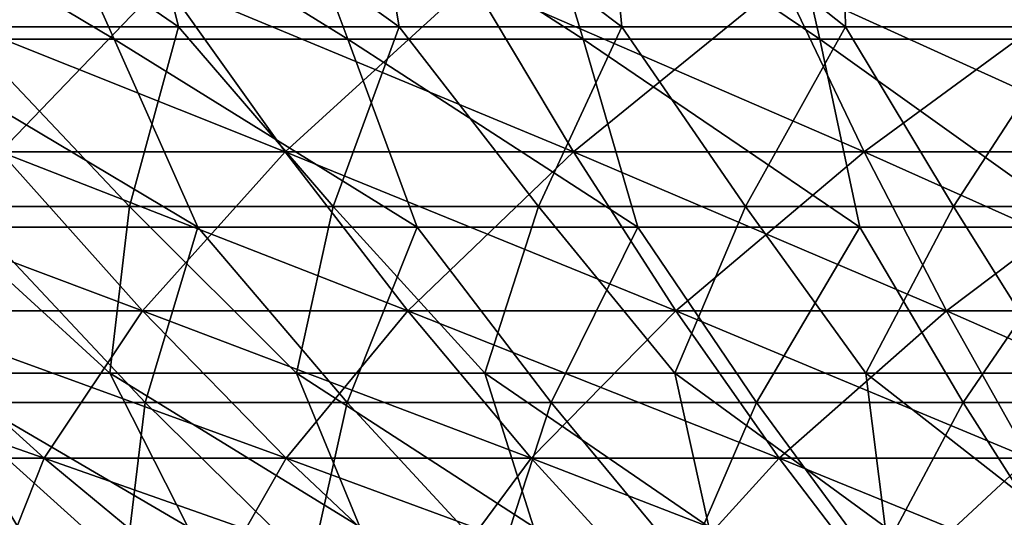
# Model space of a CAD drawing. Header units: millimetres. Extents: x -250 to 250, y 3898 to 4150.
# Tile 188 of 256: x -23.72 to -12.19, y 3911.64 to 3917.48. Entities that reach past the tile are written whole.
import ezdxf

# ---------------------------------------------------------------- set-up
doc = ezdxf.new("R2010")
doc.units = ezdxf.units.MM
doc.header["$LTSCALE"] = 5.599365
for name, color, linetype in [('19', 7, 'CONTINUOUS'), ('2', 7, 'CONTINUOUS'), ('3', 7, 'CONTINUOUS'), ('4', 7, 'CONTINUOUS'), ('5', 7, 'CONTINUOUS')]:
    doc.layers.add(name, color=color, linetype=linetype)

msp = doc.modelspace()

# ---------------------------------------------------------------- linework, layer by layer
at = {"layer": '19', "color": 18, "linetype": 'Continuous', "true_color": 0x000000}
for points in [[(-22.035, 3917.924, -83.432), (-23.95, 3915.927, -77.084), (-25.604, 3917.924, -82.407), (-22.035, 3917.924, -83.432)], [(-23.95, 3915.927, 77.084), (-20.612, 3915.927, 78.043), (-25.604, 3917.924, 82.407), (-23.95, 3915.927, 77.084)], [(-25.604, 3917.924, 82.407), (-20.612, 3915.927, 78.043), (-22.035, 3917.924, 83.432), (-25.604, 3917.924, 82.407)], [(-20.612, 3915.927, -78.043), (-23.95, 3915.927, -77.084), (-22.035, 3917.924, -83.432), (-20.612, 3915.927, -78.043)], [(-18.425, 3917.924, -84.303), (-20.612, 3915.927, -78.043), (-22.035, 3917.924, -83.432), (-18.425, 3917.924, -84.303)], [(-20.612, 3915.927, 78.043), (-17.235, 3915.927, 78.857), (-22.035, 3917.924, 83.432), (-20.612, 3915.927, 78.043)], [(-22.035, 3917.924, 83.432), (-17.235, 3915.927, 78.857), (-18.425, 3917.924, 84.303), (-22.035, 3917.924, 83.432)], [(-17.235, 3915.927, -78.857), (-20.612, 3915.927, -78.043), (-18.425, 3917.924, -84.303), (-17.235, 3915.927, -78.857)], [(-14.781, 3917.924, -85.018), (-17.235, 3915.927, -78.857), (-18.425, 3917.924, -84.303), (-14.781, 3917.924, -85.018)], [(-17.235, 3915.927, 78.857), (-13.827, 3915.927, 79.526), (-18.425, 3917.924, 84.303), (-17.235, 3915.927, 78.857)], [(-18.425, 3917.924, 84.303), (-13.827, 3915.927, 79.526), (-14.781, 3917.924, 85.018), (-18.425, 3917.924, 84.303)], [(-13.827, 3915.927, -79.526), (-17.235, 3915.927, -78.857), (-14.781, 3917.924, -85.018), (-13.827, 3915.927, -79.526)], [(-11.11, 3917.924, -85.575), (-13.827, 3915.927, -79.526), (-14.781, 3917.924, -85.018), (-11.11, 3917.924, -85.575)], [(-13.827, 3915.927, 79.526), (-10.392, 3915.927, 80.047), (-14.781, 3917.924, 85.018), (-13.827, 3915.927, 79.526)], [(-14.781, 3917.924, 85.018), (-10.392, 3915.927, 80.047), (-11.11, 3917.924, 85.575), (-14.781, 3917.924, 85.018)], [(-10.392, 3915.927, -80.047), (-13.827, 3915.927, -79.526), (-11.11, 3917.924, -85.575), (-10.392, 3915.927, -80.047)], [(-25.347, 3914.064, 70.692), (-22.283, 3914.064, 71.717), (-27.244, 3915.927, 75.982), (-25.347, 3914.064, 70.692)], [(-27.244, 3915.927, 75.982), (-22.283, 3914.064, 71.717), (-23.95, 3915.927, 77.084), (-27.244, 3915.927, 75.982)], [(-22.283, 3914.064, -71.717), (-25.347, 3914.064, -70.692), (-23.95, 3915.927, -77.084), (-22.283, 3914.064, -71.717)], [(-20.612, 3915.927, -78.043), (-22.283, 3914.064, -71.717), (-23.95, 3915.927, -77.084), (-20.612, 3915.927, -78.043)], [(-22.283, 3914.064, 71.717), (-19.177, 3914.064, 72.609), (-23.95, 3915.927, 77.084), (-22.283, 3914.064, 71.717)], [(-23.95, 3915.927, 77.084), (-19.177, 3914.064, 72.609), (-20.612, 3915.927, 78.043), (-23.95, 3915.927, 77.084)], [(-19.177, 3914.064, -72.609), (-22.283, 3914.064, -71.717), (-20.612, 3915.927, -78.043), (-19.177, 3914.064, -72.609)], [(-17.235, 3915.927, -78.857), (-19.177, 3914.064, -72.609), (-20.612, 3915.927, -78.043), (-17.235, 3915.927, -78.857)], [(-19.177, 3914.064, 72.609), (-16.035, 3914.064, 73.367), (-20.612, 3915.927, 78.043), (-19.177, 3914.064, 72.609)], [(-20.612, 3915.927, 78.043), (-16.035, 3914.064, 73.367), (-17.235, 3915.927, 78.857), (-20.612, 3915.927, 78.043)], [(-16.035, 3914.064, -73.367), (-19.177, 3914.064, -72.609), (-17.235, 3915.927, -78.857), (-16.035, 3914.064, -73.367)], [(-13.827, 3915.927, -79.526), (-16.035, 3914.064, -73.367), (-17.235, 3915.927, -78.857), (-13.827, 3915.927, -79.526)], [(-16.035, 3914.064, 73.367), (-12.864, 3914.064, 73.989), (-17.235, 3915.927, 78.857), (-16.035, 3914.064, 73.367)], [(-17.235, 3915.927, 78.857), (-12.864, 3914.064, 73.989), (-13.827, 3915.927, 79.526), (-17.235, 3915.927, 78.857)], [(-12.864, 3914.064, -73.989), (-16.035, 3914.064, -73.367), (-13.827, 3915.927, -79.526), (-12.864, 3914.064, -73.989)], [(-10.392, 3915.927, -80.047), (-12.864, 3914.064, -73.989), (-13.827, 3915.927, -79.526), (-10.392, 3915.927, -80.047)], [(-12.864, 3914.064, 73.989), (-9.669, 3914.064, 74.473), (-13.827, 3915.927, 79.526), (-12.864, 3914.064, 73.989)], [(-13.827, 3915.927, 79.526), (-9.669, 3914.064, 74.473), (-10.392, 3915.927, 80.047), (-13.827, 3915.927, 79.526)], [(-9.669, 3914.064, -74.473), (-12.864, 3914.064, -73.989), (-10.392, 3915.927, -80.047), (-9.669, 3914.064, -74.473)], [(-26.226, 3912.335, 64.292), (-23.436, 3912.335, 65.361), (-28.365, 3914.064, 69.536), (-26.226, 3912.335, 64.292)], [(-28.365, 3914.064, 69.536), (-23.436, 3912.335, 65.361), (-25.347, 3914.064, 70.692), (-28.365, 3914.064, 69.536)], [(-23.436, 3912.335, -65.361), (-26.226, 3912.335, -64.292), (-25.347, 3914.064, -70.692), (-23.436, 3912.335, -65.361)], [(-22.283, 3914.064, -71.717), (-23.436, 3912.335, -65.361), (-25.347, 3914.064, -70.692), (-22.283, 3914.064, -71.717)], [(-23.436, 3912.335, 65.361), (-20.602, 3912.335, 66.308), (-25.347, 3914.064, 70.692), (-23.436, 3912.335, 65.361)], [(-25.347, 3914.064, 70.692), (-20.602, 3912.335, 66.308), (-22.283, 3914.064, 71.717), (-25.347, 3914.064, 70.692)], [(-20.602, 3912.335, -66.308), (-23.436, 3912.335, -65.361), (-22.283, 3914.064, -71.717), (-20.602, 3912.335, -66.308)], [(-19.177, 3914.064, -72.609), (-20.602, 3912.335, -66.308), (-22.283, 3914.064, -71.717), (-19.177, 3914.064, -72.609)], [(-20.602, 3912.335, 66.308), (-17.73, 3912.335, 67.133), (-22.283, 3914.064, 71.717), (-20.602, 3912.335, 66.308)], [(-22.283, 3914.064, 71.717), (-17.73, 3912.335, 67.133), (-19.177, 3914.064, 72.609), (-22.283, 3914.064, 71.717)], [(-17.73, 3912.335, -67.133), (-20.602, 3912.335, -66.308), (-19.177, 3914.064, -72.609), (-17.73, 3912.335, -67.133)], [(-16.035, 3914.064, -73.367), (-17.73, 3912.335, -67.133), (-19.177, 3914.064, -72.609), (-16.035, 3914.064, -73.367)], [(-17.73, 3912.335, 67.133), (-14.826, 3912.335, 67.834), (-19.177, 3914.064, 72.609), (-17.73, 3912.335, 67.133)], [(-19.177, 3914.064, 72.609), (-14.826, 3912.335, 67.834), (-16.035, 3914.064, 73.367), (-19.177, 3914.064, 72.609)], [(-14.826, 3912.335, -67.834), (-17.73, 3912.335, -67.133), (-16.035, 3914.064, -73.367), (-14.826, 3912.335, -67.834)], [(-12.864, 3914.064, -73.989), (-14.826, 3912.335, -67.834), (-16.035, 3914.064, -73.367), (-12.864, 3914.064, -73.989)], [(-14.826, 3912.335, 67.834), (-11.894, 3912.335, 68.409), (-16.035, 3914.064, 73.367), (-14.826, 3912.335, 67.834)], [(-16.035, 3914.064, 73.367), (-11.894, 3912.335, 68.409), (-12.864, 3914.064, 73.989), (-16.035, 3914.064, 73.367)], [(-11.894, 3912.335, -68.409), (-14.826, 3912.335, -67.834), (-12.864, 3914.064, -73.989), (-11.894, 3912.335, -68.409)], [(-9.669, 3914.064, -74.473), (-11.894, 3912.335, -68.409), (-12.864, 3914.064, -73.989), (-9.669, 3914.064, -74.473)], [(-11.894, 3912.335, 68.409), (-8.94, 3912.335, 68.857), (-12.864, 3914.064, 73.989), (-11.894, 3912.335, 68.409)], [(-12.864, 3914.064, 73.989), (-8.94, 3912.335, 68.857), (-9.669, 3914.064, 74.473), (-12.864, 3914.064, 73.989)], [(-23.436, 3912.335, -65.361), (-24.072, 3910.743, -59.011), (-26.226, 3912.335, -64.292), (-23.436, 3912.335, -65.361)], [(-24.072, 3910.743, 59.011), (-21.511, 3910.743, 59.992), (-26.226, 3912.335, 64.292), (-24.072, 3910.743, 59.011)], [(-26.226, 3912.335, 64.292), (-21.511, 3910.743, 59.992), (-23.436, 3912.335, 65.361), (-26.226, 3912.335, 64.292)], [(-21.511, 3910.743, -59.992), (-24.072, 3910.743, -59.011), (-23.436, 3912.335, -65.361), (-21.511, 3910.743, -59.992)], [(-20.602, 3912.335, -66.308), (-21.511, 3910.743, -59.992), (-23.436, 3912.335, -65.361), (-20.602, 3912.335, -66.308)], [(-21.511, 3910.743, 59.992), (-18.91, 3910.743, 60.862), (-23.436, 3912.335, 65.361), (-21.511, 3910.743, 59.992)], [(-23.436, 3912.335, 65.361), (-18.91, 3910.743, 60.862), (-20.602, 3912.335, 66.308), (-23.436, 3912.335, 65.361)], [(-18.91, 3910.743, -60.862), (-21.511, 3910.743, -59.992), (-20.602, 3912.335, -66.308), (-18.91, 3910.743, -60.862)], [(-17.73, 3912.335, -67.133), (-18.91, 3910.743, -60.862), (-20.602, 3912.335, -66.308), (-17.73, 3912.335, -67.133)], [(-18.91, 3910.743, 60.862), (-16.274, 3910.743, 61.619), (-20.602, 3912.335, 66.308), (-18.91, 3910.743, 60.862)], [(-20.602, 3912.335, 66.308), (-16.274, 3910.743, 61.619), (-17.73, 3912.335, 67.133), (-20.602, 3912.335, 66.308)], [(-16.274, 3910.743, -61.619), (-18.91, 3910.743, -60.862), (-17.73, 3912.335, -67.133), (-16.274, 3910.743, -61.619)], [(-14.826, 3912.335, -67.834), (-16.274, 3910.743, -61.619), (-17.73, 3912.335, -67.133), (-14.826, 3912.335, -67.834)], [(-16.274, 3910.743, 61.619), (-13.608, 3910.743, 62.262), (-17.73, 3912.335, 67.133), (-16.274, 3910.743, 61.619)], [(-17.73, 3912.335, 67.133), (-13.608, 3910.743, 62.262), (-14.826, 3912.335, 67.834), (-17.73, 3912.335, 67.133)], [(-13.608, 3910.743, -62.262), (-16.274, 3910.743, -61.619), (-14.826, 3912.335, -67.834), (-13.608, 3910.743, -62.262)], [(-11.894, 3912.335, -68.409), (-13.608, 3910.743, -62.262), (-14.826, 3912.335, -67.834), (-11.894, 3912.335, -68.409)], [(-13.608, 3910.743, 62.262), (-10.917, 3910.743, 62.79), (-14.826, 3912.335, 67.834), (-13.608, 3910.743, 62.262)], [(-14.826, 3912.335, 67.834), (-10.917, 3910.743, 62.79), (-11.894, 3912.335, 68.409), (-14.826, 3912.335, 67.834)], [(-10.917, 3910.743, -62.79), (-13.608, 3910.743, -62.262), (-11.894, 3912.335, -68.409), (-10.917, 3910.743, -62.79)]]:
    msp.add_3dface(points, dxfattribs=at)
at = {"layer": '2', "color": 251, "linetype": 'Continuous', "true_color": 0x504f50}
for points in [[(-22.618, 3917.25, -88.408), (-25.336, 3917.25, -87.668), (-26.554, 3919.598, -93.327), (-22.618, 3917.25, -88.408)], [(-23.667, 3919.598, -94.101), (-22.618, 3917.25, -88.408), (-26.554, 3919.598, -93.327), (-23.667, 3919.598, -94.101)], [(-19.878, 3917.25, -89.064), (-22.618, 3917.25, -88.408), (-23.667, 3919.598, -94.101), (-19.878, 3917.25, -89.064)], [(-20.758, 3919.598, -94.785), (-19.878, 3917.25, -89.064), (-23.667, 3919.598, -94.101), (-20.758, 3919.598, -94.785)], [(-17.12, 3917.25, -89.635), (-19.878, 3917.25, -89.064), (-20.758, 3919.598, -94.785), (-17.12, 3917.25, -89.635)], [(-17.829, 3919.598, -95.379), (-17.12, 3917.25, -89.635), (-20.758, 3919.598, -94.785), (-17.829, 3919.598, -95.379)], [(-14.346, 3917.25, -90.121), (-17.12, 3917.25, -89.635), (-17.829, 3919.598, -95.379), (-14.346, 3917.25, -90.121)], [(-14.884, 3919.598, -95.883), (-14.346, 3917.25, -90.121), (-17.829, 3919.598, -95.379), (-14.884, 3919.598, -95.883)], [(-11.557, 3917.25, -90.521), (-14.346, 3917.25, -90.121), (-14.884, 3919.598, -95.883), (-11.557, 3917.25, -90.521)], [(-11.924, 3919.598, -96.296), (-11.557, 3917.25, -90.521), (-14.884, 3919.598, -95.883), (-11.924, 3919.598, -96.296)], [(-21.635, 3915.047, -82.637), (-24.183, 3915.047, -81.928), (-25.336, 3917.25, -87.668), (-21.635, 3915.047, -82.637)], [(-22.618, 3917.25, -88.408), (-21.635, 3915.047, -82.637), (-25.336, 3917.25, -87.668), (-22.618, 3917.25, -88.408)], [(-19.067, 3915.047, -83.268), (-21.635, 3915.047, -82.637), (-22.618, 3917.25, -88.408), (-19.067, 3915.047, -83.268)], [(-19.878, 3917.25, -89.064), (-19.067, 3915.047, -83.268), (-22.618, 3917.25, -88.408), (-19.878, 3917.25, -89.064)], [(-16.48, 3915.047, -83.818), (-19.067, 3915.047, -83.268), (-19.878, 3917.25, -89.064), (-16.48, 3915.047, -83.818)], [(-17.12, 3917.25, -89.635), (-16.48, 3915.047, -83.818), (-19.878, 3917.25, -89.064), (-17.12, 3917.25, -89.635)], [(-13.877, 3915.047, -84.288), (-16.48, 3915.047, -83.818), (-17.12, 3917.25, -89.635), (-13.877, 3915.047, -84.288)], [(-14.346, 3917.25, -90.121), (-13.877, 3915.047, -84.288), (-17.12, 3917.25, -89.635), (-14.346, 3917.25, -90.121)], [(-11.261, 3915.047, -84.677), (-13.877, 3915.047, -84.288), (-14.346, 3917.25, -90.121), (-11.261, 3915.047, -84.677)], [(-11.557, 3917.25, -90.521), (-11.261, 3915.047, -84.677), (-14.346, 3917.25, -90.121), (-11.557, 3917.25, -90.521)], [(-24.604, 3912.99, -75.635), (-24.183, 3915.047, -81.928), (-22.255, 3912.99, -76.36), (-24.604, 3912.99, -75.635)], [(-24.183, 3915.047, -81.928), (-21.635, 3915.047, -82.637), (-22.255, 3912.99, -76.36), (-24.183, 3915.047, -81.928)], [(-22.255, 3912.99, -76.36), (-21.635, 3915.047, -82.637), (-19.885, 3912.99, -77.011), (-22.255, 3912.99, -76.36)], [(-21.635, 3915.047, -82.637), (-19.067, 3915.047, -83.268), (-19.885, 3912.99, -77.011), (-21.635, 3915.047, -82.637)], [(-19.885, 3912.99, -77.011), (-19.067, 3915.047, -83.268), (-17.496, 3912.99, -77.589), (-19.885, 3912.99, -77.011)], [(-19.067, 3915.047, -83.268), (-16.48, 3915.047, -83.818), (-17.496, 3912.99, -77.589), (-19.067, 3915.047, -83.268)], [(-17.496, 3912.99, -77.589), (-16.48, 3915.047, -83.818), (-15.09, 3912.99, -78.092), (-17.496, 3912.99, -77.589)], [(-16.48, 3915.047, -83.818), (-13.877, 3915.047, -84.288), (-15.09, 3912.99, -78.092), (-16.48, 3915.047, -83.818)], [(-15.09, 3912.99, -78.092), (-13.877, 3915.047, -84.288), (-12.67, 3912.99, -78.521), (-15.09, 3912.99, -78.092)], [(-13.877, 3915.047, -84.288), (-11.261, 3915.047, -84.677), (-12.67, 3912.99, -78.521), (-13.877, 3915.047, -84.288)], [(-12.67, 3912.99, -78.521), (-11.261, 3915.047, -84.677), (-10.237, 3912.99, -78.875), (-12.67, 3912.99, -78.521)], [(-24.633, 3911.08, -69.357), (-24.604, 3912.99, -75.635), (-22.483, 3911.08, -70.083), (-24.633, 3911.08, -69.357)], [(-24.604, 3912.99, -75.635), (-22.255, 3912.99, -76.36), (-22.483, 3911.08, -70.083), (-24.604, 3912.99, -75.635)], [(-22.483, 3911.08, -70.083), (-22.255, 3912.99, -76.36), (-20.311, 3911.08, -70.743), (-22.483, 3911.08, -70.083)], [(-22.255, 3912.99, -76.36), (-19.885, 3912.99, -77.011), (-20.311, 3911.08, -70.743), (-22.255, 3912.99, -76.36)], [(-20.311, 3911.08, -70.743), (-19.885, 3912.99, -77.011), (-18.12, 3911.08, -71.336), (-20.311, 3911.08, -70.743)], [(-19.885, 3912.99, -77.011), (-17.496, 3912.99, -77.589), (-18.12, 3911.08, -71.336), (-19.885, 3912.99, -77.011)], [(-18.12, 3911.08, -71.336), (-17.496, 3912.99, -77.589), (-15.912, 3911.08, -71.861), (-18.12, 3911.08, -71.336)], [(-17.496, 3912.99, -77.589), (-15.09, 3912.99, -78.092), (-15.912, 3911.08, -71.861), (-17.496, 3912.99, -77.589)], [(-15.912, 3911.08, -71.861), (-15.09, 3912.99, -78.092), (-13.688, 3911.08, -72.317), (-15.912, 3911.08, -71.861)], [(-15.09, 3912.99, -78.092), (-12.67, 3912.99, -78.521), (-13.688, 3911.08, -72.317), (-15.09, 3912.99, -78.092)], [(-13.688, 3911.08, -72.317), (-12.67, 3912.99, -78.521), (-11.452, 3911.08, -72.705), (-13.688, 3911.08, -72.317)], [(-12.67, 3912.99, -78.521), (-10.237, 3912.99, -78.875), (-11.452, 3911.08, -72.705), (-12.67, 3912.99, -78.521)]]:
    msp.add_3dface(points, dxfattribs=at)
at = {"layer": '3', "color": 251, "linetype": 'Continuous', "true_color": 0x504f50}
for points in [[(-23.667, 3919.598, 94.101), (-26.554, 3919.598, 93.327), (-22.618, 3917.25, 88.408), (-23.667, 3919.598, 94.101)], [(-22.618, 3917.25, 88.408), (-26.554, 3919.598, 93.327), (-25.336, 3917.25, 87.668), (-22.618, 3917.25, 88.408)], [(-20.758, 3919.598, 94.785), (-23.667, 3919.598, 94.101), (-19.878, 3917.25, 89.064), (-20.758, 3919.598, 94.785)], [(-19.878, 3917.25, 89.064), (-23.667, 3919.598, 94.101), (-22.618, 3917.25, 88.408), (-19.878, 3917.25, 89.064)], [(-17.829, 3919.598, 95.379), (-20.758, 3919.598, 94.785), (-17.12, 3917.25, 89.635), (-17.829, 3919.598, 95.379)], [(-17.12, 3917.25, 89.635), (-20.758, 3919.598, 94.785), (-19.878, 3917.25, 89.064), (-17.12, 3917.25, 89.635)], [(-14.884, 3919.598, 95.883), (-17.829, 3919.598, 95.379), (-14.346, 3917.25, 90.121), (-14.884, 3919.598, 95.883)], [(-14.346, 3917.25, 90.121), (-17.829, 3919.598, 95.379), (-17.12, 3917.25, 89.635), (-14.346, 3917.25, 90.121)], [(-11.924, 3919.598, 96.296), (-14.884, 3919.598, 95.883), (-11.557, 3917.25, 90.521), (-11.924, 3919.598, 96.296)], [(-11.557, 3917.25, 90.521), (-14.884, 3919.598, 95.883), (-14.346, 3917.25, 90.121), (-11.557, 3917.25, 90.521)], [(-22.618, 3917.25, 88.408), (-25.336, 3917.25, 87.668), (-21.635, 3915.047, 82.637), (-22.618, 3917.25, 88.408)], [(-21.635, 3915.047, 82.637), (-25.336, 3917.25, 87.668), (-24.183, 3915.047, 81.928), (-21.635, 3915.047, 82.637)], [(-19.878, 3917.25, 89.064), (-22.618, 3917.25, 88.408), (-19.067, 3915.047, 83.268), (-19.878, 3917.25, 89.064)], [(-19.067, 3915.047, 83.268), (-22.618, 3917.25, 88.408), (-21.635, 3915.047, 82.637), (-19.067, 3915.047, 83.268)], [(-17.12, 3917.25, 89.635), (-19.878, 3917.25, 89.064), (-16.48, 3915.047, 83.818), (-17.12, 3917.25, 89.635)], [(-16.48, 3915.047, 83.818), (-19.878, 3917.25, 89.064), (-19.067, 3915.047, 83.268), (-16.48, 3915.047, 83.818)], [(-14.346, 3917.25, 90.121), (-17.12, 3917.25, 89.635), (-13.877, 3915.047, 84.288), (-14.346, 3917.25, 90.121)], [(-13.877, 3915.047, 84.288), (-17.12, 3917.25, 89.635), (-16.48, 3915.047, 83.818), (-13.877, 3915.047, 84.288)], [(-11.557, 3917.25, 90.521), (-14.346, 3917.25, 90.121), (-11.261, 3915.047, 84.677), (-11.557, 3917.25, 90.521)], [(-11.261, 3915.047, 84.677), (-14.346, 3917.25, 90.121), (-13.877, 3915.047, 84.288), (-11.261, 3915.047, 84.677)], [(-24.183, 3915.047, 81.928), (-24.604, 3912.99, 75.635), (-22.255, 3912.99, 76.36), (-24.183, 3915.047, 81.928)], [(-21.635, 3915.047, 82.637), (-24.183, 3915.047, 81.928), (-22.255, 3912.99, 76.36), (-21.635, 3915.047, 82.637)], [(-21.635, 3915.047, 82.637), (-22.255, 3912.99, 76.36), (-19.885, 3912.99, 77.011), (-21.635, 3915.047, 82.637)], [(-19.067, 3915.047, 83.268), (-21.635, 3915.047, 82.637), (-19.885, 3912.99, 77.011), (-19.067, 3915.047, 83.268)], [(-19.067, 3915.047, 83.268), (-19.885, 3912.99, 77.011), (-17.496, 3912.99, 77.589), (-19.067, 3915.047, 83.268)], [(-16.48, 3915.047, 83.818), (-19.067, 3915.047, 83.268), (-17.496, 3912.99, 77.589), (-16.48, 3915.047, 83.818)], [(-16.48, 3915.047, 83.818), (-17.496, 3912.99, 77.589), (-15.09, 3912.99, 78.092), (-16.48, 3915.047, 83.818)], [(-13.877, 3915.047, 84.288), (-16.48, 3915.047, 83.818), (-15.09, 3912.99, 78.092), (-13.877, 3915.047, 84.288)], [(-13.877, 3915.047, 84.288), (-15.09, 3912.99, 78.092), (-12.67, 3912.99, 78.521), (-13.877, 3915.047, 84.288)], [(-11.261, 3915.047, 84.677), (-13.877, 3915.047, 84.288), (-12.67, 3912.99, 78.521), (-11.261, 3915.047, 84.677)], [(-11.261, 3915.047, 84.677), (-12.67, 3912.99, 78.521), (-10.237, 3912.99, 78.875), (-11.261, 3915.047, 84.677)], [(-24.633, 3911.08, 69.357), (-22.483, 3911.08, 70.083), (-24.604, 3912.99, 75.635), (-24.633, 3911.08, 69.357)], [(-24.604, 3912.99, 75.635), (-22.483, 3911.08, 70.083), (-22.255, 3912.99, 76.36), (-24.604, 3912.99, 75.635)], [(-22.483, 3911.08, 70.083), (-20.311, 3911.08, 70.743), (-22.255, 3912.99, 76.36), (-22.483, 3911.08, 70.083)], [(-22.255, 3912.99, 76.36), (-20.311, 3911.08, 70.743), (-19.885, 3912.99, 77.011), (-22.255, 3912.99, 76.36)], [(-20.311, 3911.08, 70.743), (-18.12, 3911.08, 71.336), (-19.885, 3912.99, 77.011), (-20.311, 3911.08, 70.743)], [(-19.885, 3912.99, 77.011), (-18.12, 3911.08, 71.336), (-17.496, 3912.99, 77.589), (-19.885, 3912.99, 77.011)], [(-18.12, 3911.08, 71.336), (-15.912, 3911.08, 71.861), (-17.496, 3912.99, 77.589), (-18.12, 3911.08, 71.336)], [(-17.496, 3912.99, 77.589), (-15.912, 3911.08, 71.861), (-15.09, 3912.99, 78.092), (-17.496, 3912.99, 77.589)], [(-15.912, 3911.08, 71.861), (-13.688, 3911.08, 72.317), (-15.09, 3912.99, 78.092), (-15.912, 3911.08, 71.861)], [(-15.09, 3912.99, 78.092), (-13.688, 3911.08, 72.317), (-12.67, 3912.99, 78.521), (-15.09, 3912.99, 78.092)], [(-13.688, 3911.08, 72.317), (-11.452, 3911.08, 72.705), (-12.67, 3912.99, 78.521), (-13.688, 3911.08, 72.317)], [(-12.67, 3912.99, 78.521), (-11.452, 3911.08, 72.705), (-10.237, 3912.99, 78.875), (-12.67, 3912.99, 78.521)]]:
    msp.add_3dface(points, dxfattribs=at)
at = {"layer": '4', "color": 155, "linetype": 'Continuous', "true_color": 0x4a708c}
for points in [[(-21.862, 3917.394, 83.191), (-24.428, 3917.394, 82.474), (-25.145, 3919.649, 88.375), (-21.862, 3917.394, 83.191)], [(-22.412, 3919.649, 89.108), (-21.862, 3917.394, 83.191), (-25.145, 3919.649, 88.375), (-22.412, 3919.649, 89.108)], [(-19.275, 3917.394, 83.828), (-21.862, 3917.394, 83.191), (-22.412, 3919.649, 89.108), (-19.275, 3917.394, 83.828)], [(-19.657, 3919.649, 89.756), (-19.275, 3917.394, 83.828), (-22.412, 3919.649, 89.108), (-19.657, 3919.649, 89.756)], [(-16.669, 3917.394, 84.385), (-19.275, 3917.394, 83.828), (-19.657, 3919.649, 89.756), (-16.669, 3917.394, 84.385)], [(-16.883, 3919.649, 90.318), (-16.669, 3917.394, 84.385), (-19.657, 3919.649, 89.756), (-16.883, 3919.649, 90.318)], [(-14.047, 3917.394, 84.861), (-16.669, 3917.394, 84.385), (-16.883, 3919.649, 90.318), (-14.047, 3917.394, 84.861)], [(-14.094, 3919.649, 90.796), (-14.047, 3917.394, 84.861), (-16.883, 3919.649, 90.318), (-14.094, 3919.649, 90.796)], [(-11.412, 3917.394, 85.255), (-14.047, 3917.394, 84.861), (-14.094, 3919.649, 90.796), (-11.412, 3917.394, 85.255)], [(-11.291, 3919.649, 91.186), (-11.412, 3917.394, 85.255), (-14.094, 3919.649, 90.796), (-11.291, 3919.649, 91.186)], [(-22.436, 3915.289, 76.886), (-24.802, 3915.289, 76.156), (-24.428, 3917.394, 82.474), (-22.436, 3915.289, 76.886)], [(-21.862, 3917.394, 83.191), (-22.436, 3915.289, 76.886), (-24.428, 3917.394, 82.474), (-21.862, 3917.394, 83.191)], [(-20.049, 3915.289, 77.543), (-22.436, 3915.289, 76.886), (-21.862, 3917.394, 83.191), (-20.049, 3915.289, 77.543)], [(-19.275, 3917.394, 83.828), (-20.049, 3915.289, 77.543), (-21.862, 3917.394, 83.191), (-19.275, 3917.394, 83.828)], [(-17.643, 3915.289, 78.125), (-20.049, 3915.289, 77.543), (-19.275, 3917.394, 83.828), (-17.643, 3915.289, 78.125)], [(-16.669, 3917.394, 84.385), (-17.643, 3915.289, 78.125), (-19.275, 3917.394, 83.828), (-16.669, 3917.394, 84.385)], [(-15.22, 3915.289, 78.633), (-17.643, 3915.289, 78.125), (-16.669, 3917.394, 84.385), (-15.22, 3915.289, 78.633)], [(-14.047, 3917.394, 84.861), (-15.22, 3915.289, 78.633), (-16.669, 3917.394, 84.385), (-14.047, 3917.394, 84.861)], [(-12.782, 3915.289, 79.066), (-15.22, 3915.289, 78.633), (-14.047, 3917.394, 84.861), (-12.782, 3915.289, 79.066)], [(-11.412, 3917.394, 85.255), (-12.782, 3915.289, 79.066), (-14.047, 3917.394, 84.861), (-11.412, 3917.394, 85.255)], [(-10.332, 3915.289, 79.423), (-12.782, 3915.289, 79.066), (-11.412, 3917.394, 85.255), (-10.332, 3915.289, 79.423)], [(-24.832, 3913.335, 69.835), (-24.802, 3915.289, 76.156), (-22.666, 3913.335, 70.568), (-24.832, 3913.335, 69.835)], [(-24.802, 3915.289, 76.156), (-22.436, 3915.289, 76.886), (-22.666, 3913.335, 70.568), (-24.802, 3915.289, 76.156)], [(-22.666, 3913.335, 70.568), (-22.436, 3915.289, 76.886), (-20.479, 3913.335, 71.233), (-22.666, 3913.335, 70.568)], [(-22.436, 3915.289, 76.886), (-20.049, 3915.289, 77.543), (-20.479, 3913.335, 71.233), (-22.436, 3915.289, 76.886)], [(-20.479, 3913.335, 71.233), (-20.049, 3915.289, 77.543), (-18.272, 3913.335, 71.831), (-20.479, 3913.335, 71.233)], [(-20.049, 3915.289, 77.543), (-17.643, 3915.289, 78.125), (-18.272, 3913.335, 71.831), (-20.049, 3915.289, 77.543)], [(-18.272, 3913.335, 71.831), (-17.643, 3915.289, 78.125), (-16.048, 3913.335, 72.36), (-18.272, 3913.335, 71.831)], [(-17.643, 3915.289, 78.125), (-15.22, 3915.289, 78.633), (-16.048, 3913.335, 72.36), (-17.643, 3915.289, 78.125)], [(-16.048, 3913.335, 72.36), (-15.22, 3915.289, 78.633), (-13.809, 3913.335, 72.821), (-16.048, 3913.335, 72.36)], [(-15.22, 3915.289, 78.633), (-12.782, 3915.289, 79.066), (-13.809, 3913.335, 72.821), (-15.22, 3915.289, 78.633)], [(-13.809, 3913.335, 72.821), (-12.782, 3915.289, 79.066), (-11.557, 3913.335, 73.212), (-13.809, 3913.335, 72.821)], [(-12.782, 3915.289, 79.066), (-10.332, 3915.289, 79.423), (-11.557, 3913.335, 73.212), (-12.782, 3915.289, 79.066)], [(-24.832, 3913.335, 69.835), (-22.666, 3913.335, 70.568), (-21.753, 3911.532, 64.529), (-24.832, 3913.335, 69.835)], [(-23.747, 3911.532, 63.822), (-24.832, 3913.335, 69.835), (-21.753, 3911.532, 64.529), (-23.747, 3911.532, 63.822)], [(-22.666, 3913.335, 70.568), (-20.479, 3913.335, 71.233), (-19.737, 3911.532, 65.174), (-22.666, 3913.335, 70.568)], [(-21.753, 3911.532, 64.529), (-22.666, 3913.335, 70.568), (-19.737, 3911.532, 65.174), (-21.753, 3911.532, 64.529)], [(-20.479, 3913.335, 71.233), (-18.272, 3913.335, 71.831), (-17.702, 3911.532, 65.756), (-20.479, 3913.335, 71.233)], [(-19.737, 3911.532, 65.174), (-20.479, 3913.335, 71.233), (-17.702, 3911.532, 65.756), (-19.737, 3911.532, 65.174)], [(-18.272, 3913.335, 71.831), (-16.048, 3913.335, 72.36), (-15.65, 3911.532, 66.274), (-18.272, 3913.335, 71.831)], [(-17.702, 3911.532, 65.756), (-18.272, 3913.335, 71.831), (-15.65, 3911.532, 66.274), (-17.702, 3911.532, 65.756)], [(-16.048, 3913.335, 72.36), (-13.809, 3913.335, 72.821), (-13.583, 3911.532, 66.728), (-16.048, 3913.335, 72.36)], [(-15.65, 3911.532, 66.274), (-16.048, 3913.335, 72.36), (-13.583, 3911.532, 66.728), (-15.65, 3911.532, 66.274)], [(-13.809, 3913.335, 72.821), (-11.557, 3913.335, 73.212), (-11.503, 3911.532, 67.118), (-13.809, 3913.335, 72.821)], [(-13.583, 3911.532, 66.728), (-13.809, 3913.335, 72.821), (-11.503, 3911.532, 67.118), (-13.583, 3911.532, 66.728)]]:
    msp.add_3dface(points, dxfattribs=at)
at = {"layer": '5', "color": 155, "linetype": 'Continuous', "true_color": 0x4a708c}
for points in [[(-22.412, 3919.649, -89.108), (-25.145, 3919.649, -88.375), (-21.862, 3917.394, -83.191), (-22.412, 3919.649, -89.108)], [(-21.862, 3917.394, -83.191), (-25.145, 3919.649, -88.375), (-24.428, 3917.394, -82.474), (-21.862, 3917.394, -83.191)], [(-19.657, 3919.649, -89.756), (-22.412, 3919.649, -89.108), (-19.275, 3917.394, -83.828), (-19.657, 3919.649, -89.756)], [(-19.275, 3917.394, -83.828), (-22.412, 3919.649, -89.108), (-21.862, 3917.394, -83.191), (-19.275, 3917.394, -83.828)], [(-16.883, 3919.649, -90.318), (-19.657, 3919.649, -89.756), (-16.669, 3917.394, -84.385), (-16.883, 3919.649, -90.318)], [(-16.669, 3917.394, -84.385), (-19.657, 3919.649, -89.756), (-19.275, 3917.394, -83.828), (-16.669, 3917.394, -84.385)], [(-14.094, 3919.649, -90.796), (-16.883, 3919.649, -90.318), (-14.047, 3917.394, -84.861), (-14.094, 3919.649, -90.796)], [(-14.047, 3917.394, -84.861), (-16.883, 3919.649, -90.318), (-16.669, 3917.394, -84.385), (-14.047, 3917.394, -84.861)], [(-11.291, 3919.649, -91.186), (-14.094, 3919.649, -90.796), (-11.412, 3917.394, -85.255), (-11.291, 3919.649, -91.186)], [(-11.412, 3917.394, -85.255), (-14.094, 3919.649, -90.796), (-14.047, 3917.394, -84.861), (-11.412, 3917.394, -85.255)], [(-22.436, 3915.289, -76.886), (-24.428, 3917.394, -82.474), (-24.802, 3915.289, -76.156), (-22.436, 3915.289, -76.886)], [(-21.862, 3917.394, -83.191), (-24.428, 3917.394, -82.474), (-22.436, 3915.289, -76.886), (-21.862, 3917.394, -83.191)], [(-20.049, 3915.289, -77.543), (-21.862, 3917.394, -83.191), (-22.436, 3915.289, -76.886), (-20.049, 3915.289, -77.543)], [(-19.275, 3917.394, -83.828), (-21.862, 3917.394, -83.191), (-20.049, 3915.289, -77.543), (-19.275, 3917.394, -83.828)], [(-17.643, 3915.289, -78.125), (-19.275, 3917.394, -83.828), (-20.049, 3915.289, -77.543), (-17.643, 3915.289, -78.125)], [(-16.669, 3917.394, -84.385), (-19.275, 3917.394, -83.828), (-17.643, 3915.289, -78.125), (-16.669, 3917.394, -84.385)], [(-15.22, 3915.289, -78.633), (-16.669, 3917.394, -84.385), (-17.643, 3915.289, -78.125), (-15.22, 3915.289, -78.633)], [(-14.047, 3917.394, -84.861), (-16.669, 3917.394, -84.385), (-15.22, 3915.289, -78.633), (-14.047, 3917.394, -84.861)], [(-12.782, 3915.289, -79.066), (-14.047, 3917.394, -84.861), (-15.22, 3915.289, -78.633), (-12.782, 3915.289, -79.066)], [(-11.412, 3917.394, -85.255), (-14.047, 3917.394, -84.861), (-12.782, 3915.289, -79.066), (-11.412, 3917.394, -85.255)], [(-10.332, 3915.289, -79.423), (-11.412, 3917.394, -85.255), (-12.782, 3915.289, -79.066), (-10.332, 3915.289, -79.423)], [(-24.802, 3915.289, -76.156), (-24.832, 3913.335, -69.835), (-22.666, 3913.335, -70.568), (-24.802, 3915.289, -76.156)], [(-22.436, 3915.289, -76.886), (-24.802, 3915.289, -76.156), (-22.666, 3913.335, -70.568), (-22.436, 3915.289, -76.886)], [(-22.436, 3915.289, -76.886), (-22.666, 3913.335, -70.568), (-20.479, 3913.335, -71.233), (-22.436, 3915.289, -76.886)], [(-20.049, 3915.289, -77.543), (-22.436, 3915.289, -76.886), (-20.479, 3913.335, -71.233), (-20.049, 3915.289, -77.543)], [(-20.049, 3915.289, -77.543), (-20.479, 3913.335, -71.233), (-18.272, 3913.335, -71.831), (-20.049, 3915.289, -77.543)], [(-17.643, 3915.289, -78.125), (-20.049, 3915.289, -77.543), (-18.272, 3913.335, -71.831), (-17.643, 3915.289, -78.125)], [(-17.643, 3915.289, -78.125), (-18.272, 3913.335, -71.831), (-16.048, 3913.335, -72.36), (-17.643, 3915.289, -78.125)], [(-15.22, 3915.289, -78.633), (-17.643, 3915.289, -78.125), (-16.048, 3913.335, -72.36), (-15.22, 3915.289, -78.633)], [(-15.22, 3915.289, -78.633), (-16.048, 3913.335, -72.36), (-13.809, 3913.335, -72.821), (-15.22, 3915.289, -78.633)], [(-12.782, 3915.289, -79.066), (-15.22, 3915.289, -78.633), (-13.809, 3913.335, -72.821), (-12.782, 3915.289, -79.066)], [(-12.782, 3915.289, -79.066), (-13.809, 3913.335, -72.821), (-11.557, 3913.335, -73.212), (-12.782, 3915.289, -79.066)], [(-10.332, 3915.289, -79.423), (-12.782, 3915.289, -79.066), (-11.557, 3913.335, -73.212), (-10.332, 3915.289, -79.423)], [(-23.747, 3911.532, -63.822), (-21.753, 3911.532, -64.529), (-24.832, 3913.335, -69.835), (-23.747, 3911.532, -63.822)], [(-24.832, 3913.335, -69.835), (-21.753, 3911.532, -64.529), (-22.666, 3913.335, -70.568), (-24.832, 3913.335, -69.835)], [(-21.753, 3911.532, -64.529), (-19.737, 3911.532, -65.174), (-22.666, 3913.335, -70.568), (-21.753, 3911.532, -64.529)], [(-22.666, 3913.335, -70.568), (-19.737, 3911.532, -65.174), (-20.479, 3913.335, -71.233), (-22.666, 3913.335, -70.568)], [(-19.737, 3911.532, -65.174), (-17.702, 3911.532, -65.756), (-20.479, 3913.335, -71.233), (-19.737, 3911.532, -65.174)], [(-20.479, 3913.335, -71.233), (-17.702, 3911.532, -65.756), (-18.272, 3913.335, -71.831), (-20.479, 3913.335, -71.233)], [(-17.702, 3911.532, -65.756), (-15.65, 3911.532, -66.274), (-18.272, 3913.335, -71.831), (-17.702, 3911.532, -65.756)], [(-18.272, 3913.335, -71.831), (-15.65, 3911.532, -66.274), (-16.048, 3913.335, -72.36), (-18.272, 3913.335, -71.831)], [(-15.65, 3911.532, -66.274), (-13.583, 3911.532, -66.728), (-16.048, 3913.335, -72.36), (-15.65, 3911.532, -66.274)], [(-16.048, 3913.335, -72.36), (-13.583, 3911.532, -66.728), (-13.809, 3913.335, -72.821), (-16.048, 3913.335, -72.36)], [(-13.583, 3911.532, -66.728), (-11.503, 3911.532, -67.118), (-13.809, 3913.335, -72.821), (-13.583, 3911.532, -66.728)], [(-13.809, 3913.335, -72.821), (-11.503, 3911.532, -67.118), (-11.557, 3913.335, -73.212), (-13.809, 3913.335, -72.821)]]:
    msp.add_3dface(points, dxfattribs=at)

doc.saveas('drawing.dxf')
